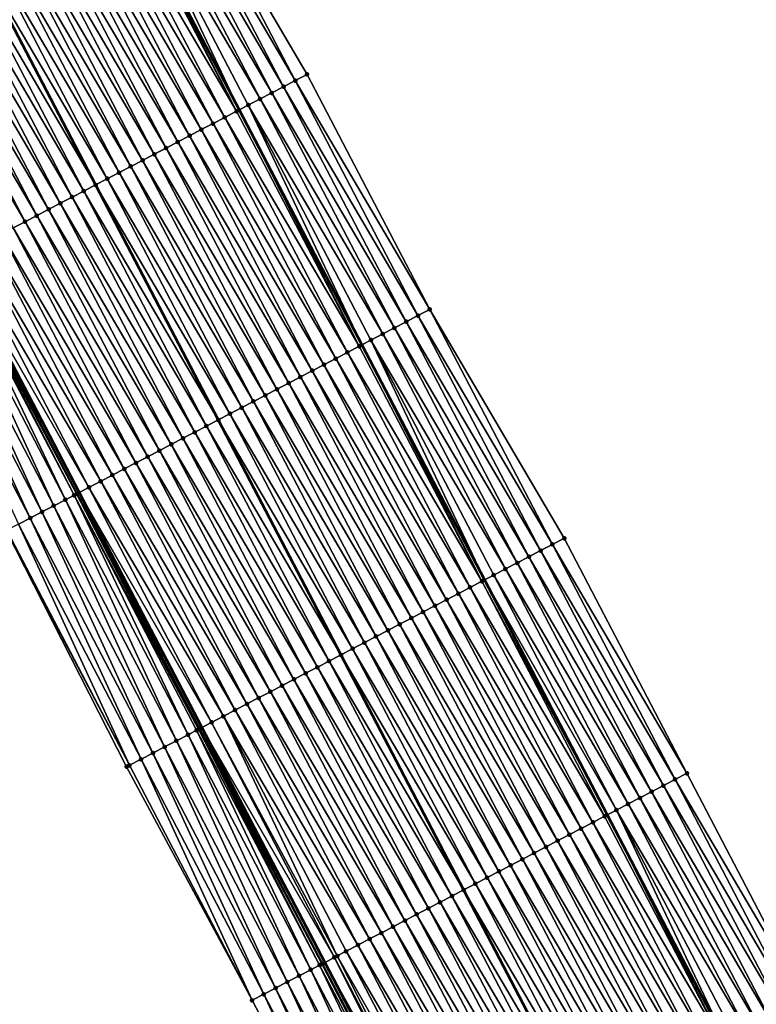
# Model space of a CAD drawing. Header units: feet. Extents: x 2010743 to 2022806, y 818705 to 837694.
# Tile 150 of 256: x 2012697 to 2012753, y 824516 to 824590. Entities that reach past the tile are written whole.
import ezdxf

# ---------------------------------------------------------------- set-up
doc = ezdxf.new("R2010")
doc.units = ezdxf.units.FT
doc.header["$MEASUREMENT"] = 0
for name, color, linetype, lineweight in [('EP_Travel Lane', 172, 'Continuous', 53), ('Road Shots', 141, 'Continuous', 100), ('STRIPING', 60, 'Continuous', 53)]:
    doc.layers.add(name, color=color, linetype=linetype, lineweight=lineweight)
doc.layers.add('I-77-MM17-21_NB-Surface-Border', color=7, linetype='Continuous')
doc.layers.add('I-77-MM17-21_NB-Surface-TIN', color=7, linetype='Continuous')

msp = doc.modelspace()

# ---------------------------------------------------------------- linework, layer by layer
at = {"layer": 'EP_Travel Lane'}
for points in [[(2012673.795, 824607.901, 315.018), (2012683.032, 824590.164, 314.741), (2012692.282, 824572.419, 314.451), (2012701.536, 824554.69, 314.191), (2012710.791, 824536.962, 313.933), (2012720.045, 824519.234, 313.695), (2012729.3, 824501.506, 313.426), (2012738.554, 824483.777, 313.184), (2012747.809, 824466.05, 312.863), (2012757.063, 824448.322, 312.568), (2012766.317, 824430.594, 312.297), (2012775.572, 824412.866, 312.018), (2012784.819, 824395.143, 311.742), (2012794.063, 824377.411, 311.447), (2012803.308, 824359.678, 311.165), (2012812.553, 824341.944, 310.91), (2012821.797, 824324.211, 310.634), (2012831.042, 824306.479, 310.33), (2012840.286, 824288.746, 310.043), (2012849.53, 824271.013, 309.737), (2012858.775, 824253.28, 309.464)], [(2012704.338, 824601.266, 314.374), (2012713.597, 824583.551, 314.096), (2012722.851, 824565.823, 313.83), (2012732.106, 824548.095, 313.555), (2012741.36, 824530.367, 313.27), (2012750.614, 824512.639, 313.009), (2012759.869, 824494.912, 312.712), (2012769.123, 824477.184, 312.41), (2012778.377, 824459.456, 312.127), (2012787.632, 824441.728, 311.828), (2012796.886, 824424.001, 311.533), (2012806.144, 824406.268, 311.256), (2012815.401, 824388.542, 310.997), (2012824.659, 824370.815, 310.73), (2012833.916, 824353.089, 310.446), (2012843.173, 824335.362, 310.179), (2012852.43, 824317.636, 309.875), (2012861.687, 824299.91, 309.594), (2012870.944, 824282.183, 309.291), (2012880.201, 824264.457, 309.011)]]:
    msp.add_polyline3d(points, dxfattribs=at)
at = {"layer": 'I-77-MM17-21_NB-Surface-Border', "color": 3, "linetype": 'Continuous', "lineweight": -3}
for points in [[(2012844.088, 824268.18, 309.49), (2012834.36, 824285.661, 309.762), (2012824.94, 824303.302, 310.055), (2012815.456, 824320.911, 310.326), (2012806.187, 824338.631, 310.587), (2012796.942, 824356.364, 310.879), (2012787.698, 824374.096, 311.168), (2012778.508, 824391.858, 311.442), (2012769.423, 824409.661, 311.739), (2012760.513, 824427.568, 312.044), (2012751.076, 824445.201, 312.335), (2012742.331, 824463.194, 312.641), (2012733.077, 824480.922, 312.934), (2012723.822, 824498.65, 313.194), (2012714.568, 824516.378, 313.457), (2012705.106, 824533.998, 313.692), (2012696.031, 824551.82, 313.951), (2012687.383, 824569.864, 314.262), (2012678.385, 824587.747, 314.57), (2012669.221, 824605.521, 314.887)], [(2012708.593, 824603.482, 314.311), (2012718.716, 824586.224, 314.036), (2012727.97, 824568.496, 313.768), (2012738.111, 824551.232, 313.473), (2012747.365, 824533.504, 313.171), (2012756.62, 824515.776, 312.9), (2012765.874, 824498.048, 312.611), (2012775.129, 824480.321, 312.334), (2012783.497, 824462.13, 312.045), (2012792.751, 824444.402, 311.763), (2012802.006, 824426.675, 311.47), (2012812.147, 824409.399, 311.181), (2012821.392, 824391.666, 310.898), (2012830.637, 824373.933, 310.633), (2012839.881, 824356.2, 310.358), (2012848.239, 824338.004, 310.097), (2012857.484, 824320.272, 309.797), (2012866.728, 824302.538, 309.537), (2012875.086, 824284.343, 309.245), (2012885.217, 824267.073, 308.946)]]:
    msp.add_polyline3d(points, dxfattribs=at)
at = {"layer": 'I-77-MM17-21_NB-Surface-TIN', "color": 128, "linetype": 'Continuous', "lineweight": -3}
for points in [[(2012717.829, 824585.762, 314.048), (2012708.593, 824603.482, 314.311), (2012707.706, 824603.02, 314.331)], [(2012717.829, 824585.762, 314.048), (2012718.716, 824586.224, 314.036), (2012708.593, 824603.482, 314.311)], [(2012716.057, 824584.836, 314.074), (2012706.819, 824602.558, 314.347), (2012705.932, 824602.096, 314.357)], [(2012716.943, 824585.299, 314.06), (2012707.706, 824603.02, 314.331), (2012706.819, 824602.558, 314.347)], [(2012716.057, 824584.836, 314.074), (2012716.943, 824585.299, 314.06), (2012706.819, 824602.558, 314.347)], [(2012716.943, 824585.299, 314.06), (2012717.829, 824585.762, 314.048), (2012707.706, 824603.02, 314.331)], [(2012715.17, 824584.373, 314.091), (2012705.932, 824602.096, 314.357), (2012705.045, 824601.634, 314.365)], [(2012715.17, 824584.373, 314.091), (2012716.057, 824584.836, 314.074), (2012705.932, 824602.096, 314.357)], [(2012713.397, 824583.447, 314.095), (2012704.158, 824601.172, 314.376), (2012703.271, 824600.71, 314.392)], [(2012713.397, 824583.447, 314.095), (2012704.338, 824601.266, 314.374), (2012704.158, 824601.172, 314.376)], [(2012705.045, 824601.634, 314.365), (2012704.338, 824601.266, 314.374), (2012713.597, 824583.551, 314.096)], [(2012713.397, 824583.447, 314.095), (2012713.597, 824583.551, 314.096), (2012704.338, 824601.266, 314.374)], [(2012714.284, 824583.91, 314.097), (2012705.045, 824601.634, 314.365), (2012713.597, 824583.551, 314.096)], [(2012714.284, 824583.91, 314.097), (2012715.17, 824584.373, 314.091), (2012705.045, 824601.634, 314.365)], [(2012712.511, 824582.984, 314.107), (2012703.271, 824600.71, 314.392), (2012702.385, 824600.248, 314.405)], [(2012712.511, 824582.984, 314.107), (2012713.397, 824583.447, 314.095), (2012703.271, 824600.71, 314.392)], [(2012710.738, 824582.058, 314.13), (2012701.498, 824599.786, 314.413), (2012700.611, 824599.324, 314.42)], [(2012711.624, 824582.521, 314.122), (2012702.385, 824600.248, 314.405), (2012701.498, 824599.786, 314.413)], [(2012710.738, 824582.058, 314.13), (2012711.624, 824582.521, 314.122), (2012701.498, 824599.786, 314.413)], [(2012711.624, 824582.521, 314.122), (2012712.511, 824582.984, 314.107), (2012702.385, 824600.248, 314.405)], [(2012708.965, 824581.133, 314.158), (2012699.724, 824598.862, 314.435), (2012698.837, 824598.4, 314.457)], [(2012709.852, 824581.595, 314.142), (2012700.611, 824599.324, 314.42), (2012699.724, 824598.862, 314.435)], [(2012708.965, 824581.133, 314.158), (2012709.852, 824581.595, 314.142), (2012699.724, 824598.862, 314.435)], [(2012709.852, 824581.595, 314.142), (2012710.738, 824582.058, 314.13), (2012700.611, 824599.324, 314.42)], [(2012708.079, 824580.67, 314.172), (2012698.837, 824598.4, 314.457), (2012697.95, 824597.938, 314.468)], [(2012708.079, 824580.67, 314.172), (2012708.965, 824581.133, 314.158), (2012698.837, 824598.4, 314.457)], [(2012706.306, 824579.744, 314.193), (2012697.063, 824597.476, 314.478), (2012696.177, 824597.013, 314.491)], [(2012707.192, 824580.207, 314.179), (2012697.95, 824597.938, 314.468), (2012697.063, 824597.476, 314.478)], [(2012706.306, 824579.744, 314.193), (2012707.192, 824580.207, 314.179), (2012697.063, 824597.476, 314.478)], [(2012707.192, 824580.207, 314.179), (2012708.079, 824580.67, 314.172), (2012697.95, 824597.938, 314.468)], [(2012704.533, 824578.818, 314.231), (2012695.29, 824596.551, 314.51), (2012694.403, 824596.089, 314.528)], [(2012705.42, 824579.281, 314.209), (2012696.177, 824597.013, 314.491), (2012695.29, 824596.551, 314.51)], [(2012704.533, 824578.818, 314.231), (2012705.42, 824579.281, 314.209), (2012695.29, 824596.551, 314.51)], [(2012705.42, 824579.281, 314.209), (2012706.306, 824579.744, 314.193), (2012696.177, 824597.013, 314.491)], [(2012703.647, 824578.355, 314.248), (2012694.403, 824596.089, 314.528), (2012693.516, 824595.627, 314.545)], [(2012703.647, 824578.355, 314.248), (2012704.533, 824578.818, 314.231), (2012694.403, 824596.089, 314.528)], [(2012701.874, 824577.429, 314.277), (2012692.629, 824595.165, 314.558), (2012691.742, 824594.703, 314.574)], [(2012692.629, 824595.165, 314.558), (2012702.761, 824577.892, 314.263), (2012693.516, 824595.627, 314.545)], [(2012701.874, 824577.429, 314.277), (2012702.761, 824577.892, 314.263), (2012692.629, 824595.165, 314.558)], [(2012703.647, 824578.355, 314.248), (2012693.516, 824595.627, 314.545), (2012702.761, 824577.892, 314.263)], [(2012700.988, 824576.966, 314.29), (2012691.742, 824594.703, 314.574), (2012690.856, 824594.241, 314.59)], [(2012700.988, 824576.966, 314.29), (2012701.874, 824577.429, 314.277), (2012691.742, 824594.703, 314.574)], [(2012699.215, 824576.04, 314.325), (2012689.969, 824593.779, 314.607), (2012689.082, 824593.317, 314.626)], [(2012700.101, 824576.503, 314.308), (2012690.856, 824594.241, 314.59), (2012689.969, 824593.779, 314.607)], [(2012699.215, 824576.04, 314.325), (2012700.101, 824576.503, 314.308), (2012689.969, 824593.779, 314.607)], [(2012700.101, 824576.503, 314.308), (2012700.988, 824576.966, 314.29), (2012690.856, 824594.241, 314.59)], [(2012697.442, 824575.114, 314.355), (2012688.195, 824592.855, 314.641), (2012687.308, 824592.393, 314.657)], [(2012698.329, 824575.577, 314.341), (2012689.082, 824593.317, 314.626), (2012688.195, 824592.855, 314.641)], [(2012697.442, 824575.114, 314.355), (2012698.329, 824575.577, 314.341), (2012688.195, 824592.855, 314.641)], [(2012698.329, 824575.577, 314.341), (2012699.215, 824576.04, 314.325), (2012689.082, 824593.317, 314.626)], [(2012696.556, 824574.651, 314.369), (2012697.442, 824575.114, 314.355), (2012687.308, 824592.393, 314.657)], [(2012727.97, 824568.496, 313.768), (2012718.716, 824586.224, 314.036), (2012717.829, 824585.762, 314.048)], [(2012727.084, 824568.033, 313.788), (2012717.829, 824585.762, 314.048), (2012716.943, 824585.299, 314.06)], [(2012727.084, 824568.033, 313.788), (2012727.97, 824568.496, 313.768), (2012717.829, 824585.762, 314.048)], [(2012725.311, 824567.108, 313.82), (2012716.057, 824584.836, 314.074), (2012715.17, 824584.373, 314.091)], [(2012726.198, 824567.57, 313.807), (2012716.943, 824585.299, 314.06), (2012716.057, 824584.836, 314.074)], [(2012725.311, 824567.108, 313.82), (2012726.198, 824567.57, 313.807), (2012716.057, 824584.836, 314.074)], [(2012726.198, 824567.57, 313.807), (2012727.084, 824568.033, 313.788), (2012716.943, 824585.299, 314.06)], [(2012724.425, 824566.645, 313.826), (2012715.17, 824584.373, 314.091), (2012714.284, 824583.91, 314.097)], [(2012724.425, 824566.645, 313.826), (2012725.311, 824567.108, 313.82), (2012715.17, 824584.373, 314.091)], [(2012722.652, 824565.719, 313.829), (2012713.397, 824583.447, 314.095), (2012712.511, 824582.984, 314.107)], [(2012722.652, 824565.719, 313.829), (2012713.597, 824583.551, 314.096), (2012713.397, 824583.447, 314.095)], [(2012714.284, 824583.91, 314.097), (2012713.597, 824583.551, 314.096), (2012722.851, 824565.823, 313.83)], [(2012722.652, 824565.719, 313.829), (2012722.851, 824565.823, 313.83), (2012713.597, 824583.551, 314.096)], [(2012723.538, 824566.182, 313.833), (2012714.284, 824583.91, 314.097), (2012722.851, 824565.823, 313.83)], [(2012723.538, 824566.182, 313.833), (2012724.425, 824566.645, 313.826), (2012714.284, 824583.91, 314.097)], [(2012720.879, 824564.793, 313.861), (2012711.624, 824582.521, 314.122), (2012710.738, 824582.058, 314.13)], [(2012721.765, 824565.256, 313.849), (2012712.511, 824582.984, 314.107), (2012711.624, 824582.521, 314.122)], [(2012720.879, 824564.793, 313.861), (2012721.765, 824565.256, 313.849), (2012711.624, 824582.521, 314.122)], [(2012721.765, 824565.256, 313.849), (2012722.652, 824565.719, 313.829), (2012712.511, 824582.984, 314.107)], [(2012719.993, 824564.33, 313.87), (2012710.738, 824582.058, 314.13), (2012709.852, 824581.595, 314.142)], [(2012719.993, 824564.33, 313.87), (2012720.879, 824564.793, 313.861), (2012710.738, 824582.058, 314.13)], [(2012718.22, 824563.404, 313.895), (2012708.965, 824581.133, 314.158), (2012708.079, 824580.67, 314.172)], [(2012719.106, 824563.867, 313.881), (2012709.852, 824581.595, 314.142), (2012708.965, 824581.133, 314.158)], [(2012718.22, 824563.404, 313.895), (2012719.106, 824563.867, 313.881), (2012708.965, 824581.133, 314.158)], [(2012719.106, 824563.867, 313.881), (2012719.993, 824564.33, 313.87), (2012709.852, 824581.595, 314.142)], [(2012716.447, 824562.479, 313.92), (2012707.192, 824580.207, 314.179), (2012706.306, 824579.744, 314.193)], [(2012717.333, 824562.942, 313.909), (2012708.079, 824580.67, 314.172), (2012707.192, 824580.207, 314.179)], [(2012716.447, 824562.479, 313.92), (2012717.333, 824562.942, 313.909), (2012707.192, 824580.207, 314.179)], [(2012717.333, 824562.942, 313.909), (2012718.22, 824563.404, 313.895), (2012708.079, 824580.67, 314.172)], [(2012715.561, 824562.016, 313.935), (2012706.306, 824579.744, 314.193), (2012705.42, 824579.281, 314.209)], [(2012715.561, 824562.016, 313.935), (2012716.447, 824562.479, 313.92), (2012706.306, 824579.744, 314.193)], [(2012713.788, 824561.09, 313.97), (2012704.533, 824578.818, 314.231), (2012703.647, 824578.355, 314.248)], [(2012714.674, 824561.553, 313.948), (2012705.42, 824579.281, 314.209), (2012704.533, 824578.818, 314.231)], [(2012713.788, 824561.09, 313.97), (2012714.674, 824561.553, 313.948), (2012704.533, 824578.818, 314.231)], [(2012714.674, 824561.553, 313.948), (2012715.561, 824562.016, 313.935), (2012705.42, 824579.281, 314.209)], [(2012712.902, 824560.627, 313.99), (2012703.647, 824578.355, 314.248), (2012702.761, 824577.892, 314.263)], [(2012712.902, 824560.627, 313.99), (2012713.788, 824561.09, 313.97), (2012703.647, 824578.355, 314.248)], [(2012711.129, 824559.701, 314.017), (2012701.874, 824577.429, 314.277), (2012700.988, 824576.966, 314.29)], [(2012701.874, 824577.429, 314.277), (2012712.015, 824560.164, 314.001), (2012702.761, 824577.892, 314.263)], [(2012711.129, 824559.701, 314.017), (2012712.015, 824560.164, 314.001), (2012701.874, 824577.429, 314.277)], [(2012712.902, 824560.627, 313.99), (2012702.761, 824577.892, 314.263), (2012712.015, 824560.164, 314.001)], [(2012709.356, 824558.775, 314.045), (2012700.101, 824576.503, 314.308), (2012699.215, 824576.04, 314.325)], [(2012710.242, 824559.238, 314.031), (2012700.988, 824576.966, 314.29), (2012700.101, 824576.503, 314.308)], [(2012709.356, 824558.775, 314.045), (2012710.242, 824559.238, 314.031), (2012700.101, 824576.503, 314.308)], [(2012710.242, 824559.238, 314.031), (2012711.129, 824559.701, 314.017), (2012700.988, 824576.966, 314.29)], [(2012708.47, 824558.312, 314.064), (2012699.215, 824576.04, 314.325), (2012698.329, 824575.577, 314.341)], [(2012708.47, 824558.312, 314.064), (2012709.356, 824558.775, 314.045), (2012699.215, 824576.04, 314.325)], [(2012706.697, 824557.386, 314.093), (2012697.442, 824575.114, 314.355), (2012696.556, 824574.651, 314.369)], [(2012707.583, 824557.849, 314.079), (2012698.329, 824575.577, 314.341), (2012697.442, 824575.114, 314.355)], [(2012706.697, 824557.386, 314.093), (2012707.583, 824557.849, 314.079), (2012697.442, 824575.114, 314.355)], [(2012707.583, 824557.849, 314.079), (2012708.47, 824558.312, 314.064), (2012698.329, 824575.577, 314.341)], [(2012705.811, 824556.923, 314.111), (2012696.556, 824574.651, 314.369), (2012695.67, 824574.188, 314.388)], [(2012705.811, 824556.923, 314.111), (2012706.697, 824557.386, 314.093), (2012696.556, 824574.651, 314.369)], [(2012704.038, 824555.997, 314.145), (2012694.783, 824573.725, 314.407), (2012693.897, 824573.262, 314.427)], [(2012704.924, 824556.46, 314.124), (2012695.67, 824574.188, 314.388), (2012694.783, 824573.725, 314.407)], [(2012704.038, 824555.997, 314.145), (2012704.924, 824556.46, 314.124), (2012694.783, 824573.725, 314.407)], [(2012704.924, 824556.46, 314.124), (2012705.811, 824556.923, 314.111), (2012695.67, 824574.188, 314.388)], [(2012702.265, 824555.071, 314.182), (2012693.01, 824572.799, 314.438), (2012692.282, 824572.419, 314.451)], [(2012703.151, 824555.534, 314.167), (2012693.897, 824573.262, 314.427), (2012693.01, 824572.799, 314.438)], [(2012702.265, 824555.071, 314.182), (2012703.151, 824555.534, 314.167), (2012693.01, 824572.799, 314.438)], [(2012703.151, 824555.534, 314.167), (2012704.038, 824555.997, 314.145), (2012693.897, 824573.262, 314.427)], [(2012700.492, 824554.146, 314.158), (2012691.857, 824572.197, 314.454), (2012691.237, 824571.874, 314.424)], [(2012701.14, 824554.484, 314.191), (2012691.967, 824572.254, 314.455), (2012691.857, 824572.197, 314.454)], [(2012700.492, 824554.146, 314.158), (2012701.14, 824554.484, 314.191), (2012691.857, 824572.197, 314.454)], [(2012701.33, 824554.583, 314.193), (2012692.079, 824572.313, 314.455), (2012691.967, 824572.254, 314.455)], [(2012701.14, 824554.484, 314.191), (2012701.33, 824554.583, 314.193), (2012691.967, 824572.254, 314.455)], [(2012701.379, 824554.608, 314.193), (2012692.124, 824572.336, 314.454), (2012692.079, 824572.313, 314.455)], [(2012701.33, 824554.583, 314.193), (2012701.379, 824554.608, 314.193), (2012692.079, 824572.313, 314.455)], [(2012692.124, 824572.336, 314.454), (2012701.536, 824554.69, 314.191), (2012692.282, 824572.419, 314.451)], [(2012701.379, 824554.608, 314.193), (2012701.536, 824554.69, 314.191), (2012692.124, 824572.336, 314.454)], [(2012701.379, 824554.608, 314.193), (2012701.379, 824554.608, 314.193), (2012692.124, 824572.336, 314.454)], [(2012702.265, 824555.071, 314.182), (2012692.282, 824572.419, 314.451), (2012701.536, 824554.69, 314.191)], [(2012698.718, 824553.221, 314.07), (2012690.351, 824571.412, 314.387), (2012689.464, 824570.949, 314.353)], [(2012699.605, 824553.684, 314.109), (2012691.237, 824571.874, 314.424), (2012690.351, 824571.412, 314.387)], [(2012698.718, 824553.221, 314.07), (2012699.605, 824553.684, 314.109), (2012690.351, 824571.412, 314.387)], [(2012699.605, 824553.684, 314.109), (2012700.492, 824554.146, 314.158), (2012691.237, 824571.874, 314.424)], [(2012697.832, 824552.759, 314.031), (2012689.464, 824570.949, 314.353), (2012688.577, 824570.487, 314.312)], [(2012697.832, 824552.759, 314.031), (2012698.718, 824553.221, 314.07), (2012689.464, 824570.949, 314.353)], [(2012696.945, 824552.297, 313.994), (2012697.832, 824552.759, 314.031), (2012688.577, 824570.487, 314.312)], [(2012737.225, 824550.769, 313.48), (2012727.97, 824568.496, 313.768), (2012727.084, 824568.033, 313.788)], [(2012737.225, 824550.769, 313.48), (2012738.111, 824551.232, 313.473), (2012727.97, 824568.496, 313.768)], [(2012736.338, 824550.306, 313.507), (2012727.084, 824568.033, 313.788), (2012726.198, 824567.57, 313.807)], [(2012736.338, 824550.306, 313.507), (2012737.225, 824550.769, 313.48), (2012727.084, 824568.033, 313.788)], [(2012734.566, 824549.38, 313.54), (2012725.311, 824567.108, 313.82), (2012724.425, 824566.645, 313.826)], [(2012735.452, 824549.843, 313.526), (2012726.198, 824567.57, 313.807), (2012725.311, 824567.108, 313.82)], [(2012734.566, 824549.38, 313.54), (2012735.452, 824549.843, 313.526), (2012725.311, 824567.108, 313.82)], [(2012735.452, 824549.843, 313.526), (2012736.338, 824550.306, 313.507), (2012726.198, 824567.57, 313.807)], [(2012723.538, 824566.182, 313.833), (2012722.851, 824565.823, 313.83), (2012732.106, 824548.095, 313.555)], [(2012733.679, 824548.917, 313.549), (2012724.425, 824566.645, 313.826), (2012723.538, 824566.182, 313.833)], [(2012732.793, 824548.454, 313.555), (2012723.538, 824566.182, 313.833), (2012732.106, 824548.095, 313.555)], [(2012732.793, 824548.454, 313.555), (2012733.679, 824548.917, 313.549), (2012723.538, 824566.182, 313.833)], [(2012733.679, 824548.917, 313.549), (2012734.566, 824549.38, 313.54), (2012724.425, 824566.645, 313.826)], [(2012731.906, 824547.991, 313.556), (2012722.652, 824565.719, 313.829), (2012721.765, 824565.256, 313.849)], [(2012731.906, 824547.991, 313.556), (2012722.851, 824565.823, 313.83), (2012722.652, 824565.719, 313.829)], [(2012731.906, 824547.991, 313.556), (2012732.106, 824548.095, 313.555), (2012722.851, 824565.823, 313.83)], [(2012730.134, 824547.065, 313.588), (2012720.879, 824564.793, 313.861), (2012719.993, 824564.33, 313.87)], [(2012731.02, 824547.528, 313.577), (2012721.765, 824565.256, 313.849), (2012720.879, 824564.793, 313.861)], [(2012730.134, 824547.065, 313.588), (2012731.02, 824547.528, 313.577), (2012720.879, 824564.793, 313.861)], [(2012731.02, 824547.528, 313.577), (2012731.906, 824547.991, 313.556), (2012721.765, 824565.256, 313.849)], [(2012728.361, 824546.139, 313.614), (2012719.106, 824563.867, 313.881), (2012718.22, 824563.404, 313.895)], [(2012729.247, 824546.602, 313.599), (2012719.993, 824564.33, 313.87), (2012719.106, 824563.867, 313.881)], [(2012728.361, 824546.139, 313.614), (2012729.247, 824546.602, 313.599), (2012719.106, 824563.867, 313.881)], [(2012729.247, 824546.602, 313.599), (2012730.134, 824547.065, 313.588), (2012719.993, 824564.33, 313.87)], [(2012727.474, 824545.676, 313.632), (2012718.22, 824563.404, 313.895), (2012717.333, 824562.942, 313.909)], [(2012727.474, 824545.676, 313.632), (2012728.361, 824546.139, 313.614), (2012718.22, 824563.404, 313.895)], [(2012725.702, 824544.751, 313.66), (2012716.447, 824562.479, 313.92), (2012715.561, 824562.016, 313.935)], [(2012726.588, 824545.213, 313.649), (2012717.333, 824562.942, 313.909), (2012716.447, 824562.479, 313.92)], [(2012725.702, 824544.751, 313.66), (2012726.588, 824545.213, 313.649), (2012716.447, 824562.479, 313.92)], [(2012726.588, 824545.213, 313.649), (2012727.474, 824545.676, 313.632), (2012717.333, 824562.942, 313.909)], [(2012724.815, 824544.288, 313.676), (2012715.561, 824562.016, 313.935), (2012714.674, 824561.553, 313.948)], [(2012724.815, 824544.288, 313.676), (2012725.702, 824544.751, 313.66), (2012715.561, 824562.016, 313.935)], [(2012723.043, 824543.362, 313.708), (2012713.788, 824561.09, 313.97), (2012712.902, 824560.627, 313.99)], [(2012723.929, 824543.825, 313.689), (2012714.674, 824561.553, 313.948), (2012713.788, 824561.09, 313.97)], [(2012723.043, 824543.362, 313.708), (2012723.929, 824543.825, 313.689), (2012713.788, 824561.09, 313.97)], [(2012723.929, 824543.825, 313.689), (2012724.815, 824544.288, 313.676), (2012714.674, 824561.553, 313.948)], [(2012711.129, 824559.701, 314.017), (2012721.27, 824542.436, 313.741), (2012712.015, 824560.164, 314.001)], [(2012722.156, 824542.899, 313.729), (2012712.902, 824560.627, 313.99), (2012712.015, 824560.164, 314.001)], [(2012722.156, 824542.899, 313.729), (2012712.015, 824560.164, 314.001), (2012721.27, 824542.436, 313.741)], [(2012722.156, 824542.899, 313.729), (2012723.043, 824543.362, 313.708), (2012712.902, 824560.627, 313.99)], [(2012720.383, 824541.973, 313.755), (2012711.129, 824559.701, 314.017), (2012710.242, 824559.238, 314.031)], [(2012720.383, 824541.973, 313.755), (2012721.27, 824542.436, 313.741), (2012711.129, 824559.701, 314.017)], [(2012718.611, 824541.047, 313.784), (2012709.356, 824558.775, 314.045), (2012708.47, 824558.312, 314.064)], [(2012719.497, 824541.51, 313.768), (2012710.242, 824559.238, 314.031), (2012709.356, 824558.775, 314.045)], [(2012718.611, 824541.047, 313.784), (2012719.497, 824541.51, 313.768), (2012709.356, 824558.775, 314.045)], [(2012719.497, 824541.51, 313.768), (2012720.383, 824541.973, 313.755), (2012710.242, 824559.238, 314.031)], [(2012717.724, 824540.584, 313.802), (2012708.47, 824558.312, 314.064), (2012707.583, 824557.849, 314.079)], [(2012717.724, 824540.584, 313.802), (2012718.611, 824541.047, 313.784), (2012708.47, 824558.312, 314.064)], [(2012715.951, 824539.658, 313.826), (2012706.697, 824557.386, 314.093), (2012705.811, 824556.923, 314.111)], [(2012716.838, 824540.121, 313.816), (2012707.583, 824557.849, 314.079), (2012706.697, 824557.386, 314.093)], [(2012715.951, 824539.658, 313.826), (2012716.838, 824540.121, 313.816), (2012706.697, 824557.386, 314.093)], [(2012716.838, 824540.121, 313.816), (2012717.724, 824540.584, 313.802), (2012707.583, 824557.849, 314.079)], [(2012714.179, 824538.732, 313.86), (2012704.924, 824556.46, 314.124), (2012704.038, 824555.997, 314.145)], [(2012715.065, 824539.195, 313.843), (2012705.811, 824556.923, 314.111), (2012704.924, 824556.46, 314.124)], [(2012714.179, 824538.732, 313.86), (2012715.065, 824539.195, 313.843), (2012704.924, 824556.46, 314.124)], [(2012715.065, 824539.195, 313.843), (2012715.951, 824539.658, 313.826), (2012705.811, 824556.923, 314.111)], [(2012713.292, 824538.269, 313.879), (2012704.038, 824555.997, 314.145), (2012703.151, 824555.534, 314.167)], [(2012713.292, 824538.269, 313.879), (2012714.179, 824538.732, 313.86), (2012704.038, 824555.997, 314.145)], [(2012711.52, 824537.343, 313.916), (2012702.265, 824555.071, 314.182), (2012701.536, 824554.69, 314.191)], [(2012712.406, 824537.806, 313.899), (2012703.151, 824555.534, 314.167), (2012702.265, 824555.071, 314.182)], [(2012711.52, 824537.343, 313.916), (2012712.406, 824537.806, 313.899), (2012702.265, 824555.071, 314.182)], [(2012712.406, 824537.806, 313.899), (2012713.292, 824538.269, 313.879), (2012703.151, 824555.534, 314.167)], [(2012709.747, 824536.418, 313.891), (2012701.14, 824554.484, 314.191), (2012700.492, 824554.146, 314.158)], [(2012710.52, 824536.821, 313.938), (2012701.33, 824554.583, 314.193), (2012701.14, 824554.484, 314.191)], [(2012709.747, 824536.418, 313.891), (2012710.385, 824536.75, 313.935), (2012701.14, 824554.484, 314.191)], [(2012710.385, 824536.75, 313.935), (2012710.52, 824536.821, 313.938), (2012701.14, 824554.484, 314.191)], [(2012710.633, 824536.88, 313.937), (2012701.379, 824554.608, 314.193), (2012701.33, 824554.583, 314.193)], [(2012710.52, 824536.821, 313.938), (2012710.543, 824536.833, 313.938), (2012701.33, 824554.583, 314.193)], [(2012710.543, 824536.833, 313.938), (2012710.633, 824536.88, 313.937), (2012701.33, 824554.583, 314.193)], [(2012701.379, 824554.608, 314.193), (2012710.791, 824536.962, 313.933), (2012701.536, 824554.69, 314.191)], [(2012710.633, 824536.88, 313.937), (2012710.791, 824536.962, 313.933), (2012701.379, 824554.608, 314.193)], [(2012710.633, 824536.88, 313.937), (2012701.379, 824554.608, 314.193), (2012701.379, 824554.608, 314.193)], [(2012711.52, 824537.343, 313.916), (2012701.536, 824554.69, 314.191), (2012710.791, 824536.962, 313.933)], [(2012707.973, 824535.493, 313.818), (2012699.605, 824553.684, 314.109), (2012698.718, 824553.221, 314.07)], [(2012708.86, 824535.956, 313.85), (2012700.492, 824554.146, 314.158), (2012699.605, 824553.684, 314.109)], [(2012707.973, 824535.493, 313.818), (2012708.86, 824535.956, 313.85), (2012699.605, 824553.684, 314.109)], [(2012708.86, 824535.956, 313.85), (2012709.747, 824536.418, 313.891), (2012700.492, 824554.146, 314.158)], [(2012706.2, 824534.569, 313.743), (2012697.832, 824552.759, 314.031), (2012696.945, 824552.297, 313.994)], [(2012707.086, 824535.031, 313.778), (2012698.718, 824553.221, 314.07), (2012697.832, 824552.759, 314.031)], [(2012706.2, 824534.569, 313.743), (2012707.086, 824535.031, 313.778), (2012697.832, 824552.759, 314.031)], [(2012707.086, 824535.031, 313.778), (2012707.973, 824535.493, 313.818), (2012698.718, 824553.221, 314.07)], [(2012705.313, 824534.106, 313.701), (2012696.945, 824552.297, 313.994), (2012696.058, 824551.835, 313.952)], [(2012705.313, 824534.106, 313.701), (2012706.2, 824534.569, 313.743), (2012696.945, 824552.297, 313.994)], [(2012705.313, 824534.106, 313.701), (2012696.058, 824551.835, 313.952), (2012696.031, 824551.82, 313.951)], [(2012705.106, 824533.998, 313.692), (2012705.313, 824534.106, 313.701), (2012696.031, 824551.82, 313.951)], [(2012746.479, 824533.041, 313.187), (2012737.225, 824550.769, 313.48), (2012736.338, 824550.306, 313.507)], [(2012747.365, 824533.504, 313.171), (2012738.111, 824551.232, 313.473), (2012737.225, 824550.769, 313.48)], [(2012746.479, 824533.041, 313.187), (2012747.365, 824533.504, 313.171), (2012737.225, 824550.769, 313.48)], [(2012744.706, 824532.115, 313.228), (2012735.452, 824549.843, 313.526), (2012734.566, 824549.38, 313.54)], [(2012745.593, 824532.578, 313.217), (2012736.338, 824550.306, 313.507), (2012735.452, 824549.843, 313.526)], [(2012744.706, 824532.115, 313.228), (2012745.593, 824532.578, 313.217), (2012735.452, 824549.843, 313.526)], [(2012745.593, 824532.578, 313.217), (2012746.479, 824533.041, 313.187), (2012736.338, 824550.306, 313.507)], [(2012743.82, 824531.652, 313.238), (2012734.566, 824549.38, 313.54), (2012733.679, 824548.917, 313.549)], [(2012743.82, 824531.652, 313.238), (2012744.706, 824532.115, 313.228), (2012734.566, 824549.38, 313.54)], [(2012742.047, 824530.726, 313.269), (2012732.793, 824548.454, 313.555), (2012732.106, 824548.095, 313.555)], [(2012742.934, 824531.189, 313.252), (2012733.679, 824548.917, 313.549), (2012732.793, 824548.454, 313.555)], [(2012742.047, 824530.726, 313.269), (2012742.934, 824531.189, 313.252), (2012732.793, 824548.454, 313.555)], [(2012742.934, 824531.189, 313.252), (2012743.82, 824531.652, 313.238), (2012733.679, 824548.917, 313.549)], [(2012740.274, 824529.8, 313.294), (2012731.02, 824547.528, 313.577), (2012730.134, 824547.065, 313.588)], [(2012741.161, 824530.263, 313.27), (2012731.906, 824547.991, 313.556), (2012731.02, 824547.528, 313.577)], [(2012740.274, 824529.8, 313.294), (2012741.161, 824530.263, 313.27), (2012731.02, 824547.528, 313.577)], [(2012731.906, 824547.991, 313.556), (2012741.36, 824530.367, 313.27), (2012732.106, 824548.095, 313.555)], [(2012741.161, 824530.263, 313.27), (2012741.36, 824530.367, 313.27), (2012731.906, 824547.991, 313.556)], [(2012742.047, 824530.726, 313.269), (2012732.106, 824548.095, 313.555), (2012741.36, 824530.367, 313.27)], [(2012739.388, 824529.337, 313.307), (2012730.134, 824547.065, 313.588), (2012729.247, 824546.602, 313.599)], [(2012739.388, 824529.337, 313.307), (2012740.274, 824529.8, 313.294), (2012730.134, 824547.065, 313.588)], [(2012737.615, 824528.412, 313.334), (2012728.361, 824546.139, 313.614), (2012727.474, 824545.676, 313.632)], [(2012738.502, 824528.875, 313.319), (2012729.247, 824546.602, 313.599), (2012728.361, 824546.139, 313.614)], [(2012737.615, 824528.412, 313.334), (2012738.502, 824528.875, 313.319), (2012728.361, 824546.139, 313.614)], [(2012738.502, 824528.875, 313.319), (2012739.388, 824529.337, 313.307), (2012729.247, 824546.602, 313.599)], [(2012736.729, 824527.949, 313.351), (2012727.474, 824545.676, 313.632), (2012726.588, 824545.213, 313.649)], [(2012736.729, 824527.949, 313.351), (2012737.615, 824528.412, 313.334), (2012727.474, 824545.676, 313.632)], [(2012734.956, 824527.023, 313.381), (2012725.702, 824544.751, 313.66), (2012724.815, 824544.288, 313.676)], [(2012735.843, 824527.486, 313.37), (2012726.588, 824545.213, 313.649), (2012725.702, 824544.751, 313.66)], [(2012734.956, 824527.023, 313.381), (2012735.843, 824527.486, 313.37), (2012725.702, 824544.751, 313.66)], [(2012735.843, 824527.486, 313.37), (2012736.729, 824527.949, 313.351), (2012726.588, 824545.213, 313.649)], [(2012733.183, 824526.097, 313.417), (2012723.929, 824543.825, 313.689), (2012723.043, 824543.362, 313.708)], [(2012734.07, 824526.56, 313.399), (2012724.815, 824544.288, 313.676), (2012723.929, 824543.825, 313.689)], [(2012733.183, 824526.097, 313.417), (2012734.07, 824526.56, 313.399), (2012723.929, 824543.825, 313.689)], [(2012734.07, 824526.56, 313.399), (2012734.956, 824527.023, 313.381), (2012724.815, 824544.288, 313.676)], [(2012732.297, 824525.634, 313.438), (2012723.043, 824543.362, 313.708), (2012722.156, 824542.899, 313.729)], [(2012732.297, 824525.634, 313.438), (2012733.183, 824526.097, 313.417), (2012723.043, 824543.362, 313.708)], [(2012720.383, 824541.973, 313.755), (2012730.524, 824524.708, 313.477), (2012721.27, 824542.436, 313.741)], [(2012731.411, 824525.171, 313.461), (2012722.156, 824542.899, 313.729), (2012721.27, 824542.436, 313.741)], [(2012731.411, 824525.171, 313.461), (2012721.27, 824542.436, 313.741), (2012730.524, 824524.708, 313.477)], [(2012731.411, 824525.171, 313.461), (2012732.297, 824525.634, 313.438), (2012722.156, 824542.899, 313.729)], [(2012729.638, 824524.245, 313.495), (2012720.383, 824541.973, 313.755), (2012719.497, 824541.51, 313.768)], [(2012729.638, 824524.245, 313.495), (2012730.524, 824524.708, 313.477), (2012720.383, 824541.973, 313.755)], [(2012727.865, 824523.319, 313.529), (2012718.611, 824541.047, 313.784), (2012717.724, 824540.584, 313.802)], [(2012728.752, 824523.782, 313.511), (2012719.497, 824541.51, 313.768), (2012718.611, 824541.047, 313.784)], [(2012727.865, 824523.319, 313.529), (2012728.752, 824523.782, 313.511), (2012718.611, 824541.047, 313.784)], [(2012728.752, 824523.782, 313.511), (2012729.638, 824524.245, 313.495), (2012719.497, 824541.51, 313.768)], [(2012726.093, 824522.393, 313.569), (2012716.838, 824540.121, 313.816), (2012715.951, 824539.658, 313.826)], [(2012726.979, 824522.856, 313.549), (2012717.724, 824540.584, 313.802), (2012716.838, 824540.121, 313.816)], [(2012726.093, 824522.393, 313.569), (2012726.979, 824522.856, 313.549), (2012716.838, 824540.121, 313.816)], [(2012726.979, 824522.856, 313.549), (2012727.865, 824523.319, 313.529), (2012717.724, 824540.584, 313.802)], [(2012725.206, 824521.93, 313.586), (2012715.951, 824539.658, 313.826), (2012715.065, 824539.195, 313.843)], [(2012725.206, 824521.93, 313.586), (2012726.093, 824522.393, 313.569), (2012715.951, 824539.658, 313.826)], [(2012723.433, 824521.004, 313.626), (2012714.179, 824538.732, 313.86), (2012713.292, 824538.269, 313.879)], [(2012724.32, 824521.467, 313.609), (2012715.065, 824539.195, 313.843), (2012714.179, 824538.732, 313.86)], [(2012723.433, 824521.004, 313.626), (2012724.32, 824521.467, 313.609), (2012714.179, 824538.732, 313.86)], [(2012724.32, 824521.467, 313.609), (2012725.206, 824521.93, 313.586), (2012715.065, 824539.195, 313.843)], [(2012722.547, 824520.541, 313.649), (2012713.292, 824538.269, 313.879), (2012712.406, 824537.806, 313.899)], [(2012722.547, 824520.541, 313.649), (2012723.433, 824521.004, 313.626), (2012713.292, 824538.269, 313.879)], [(2012720.774, 824519.615, 313.692), (2012711.52, 824537.343, 313.916), (2012710.791, 824536.962, 313.933)], [(2012720.996, 824519.73, 313.691), (2012712.406, 824537.806, 313.899), (2012711.52, 824537.343, 313.916)], [(2012720.774, 824519.615, 313.692), (2012720.996, 824519.73, 313.691), (2012711.52, 824537.343, 313.916)], [(2012721.661, 824520.077, 313.677), (2012722.547, 824520.541, 313.649), (2012712.406, 824537.806, 313.899)], [(2012720.996, 824519.73, 313.691), (2012721.661, 824520.077, 313.677), (2012712.406, 824537.806, 313.899)], [(2012718.114, 824518.227, 313.602), (2012709.747, 824536.418, 313.891), (2012708.86, 824535.956, 313.85)], [(2012719.001, 824518.69, 313.643), (2012710.385, 824536.75, 313.935), (2012709.747, 824536.418, 313.891)], [(2012718.114, 824518.227, 313.602), (2012719.001, 824518.69, 313.643), (2012709.747, 824536.418, 313.891)], [(2012719.666, 824519.036, 313.692), (2012710.52, 824536.821, 313.938), (2012710.385, 824536.75, 313.935)], [(2012719.001, 824518.69, 313.643), (2012719.666, 824519.036, 313.692), (2012710.385, 824536.75, 313.935)], [(2012719.842, 824519.128, 313.696), (2012710.543, 824536.833, 313.938), (2012710.52, 824536.821, 313.938)], [(2012719.666, 824519.036, 313.692), (2012719.842, 824519.128, 313.696), (2012710.52, 824536.821, 313.938)], [(2012719.842, 824519.128, 313.696), (2012710.633, 824536.88, 313.937), (2012710.543, 824536.833, 313.938)], [(2012710.633, 824536.88, 313.937), (2012720.045, 824519.234, 313.695), (2012710.791, 824536.962, 313.933)], [(2012719.888, 824519.152, 313.696), (2012720.045, 824519.234, 313.695), (2012710.633, 824536.88, 313.937)], [(2012719.842, 824519.128, 313.696), (2012719.888, 824519.152, 313.696), (2012710.633, 824536.88, 313.937)], [(2012720.774, 824519.615, 313.692), (2012710.791, 824536.962, 313.933), (2012720.045, 824519.234, 313.695)], [(2012717.228, 824517.765, 313.577), (2012708.86, 824535.956, 313.85), (2012707.973, 824535.493, 313.818)], [(2012717.228, 824517.765, 313.577), (2012718.114, 824518.227, 313.602), (2012708.86, 824535.956, 313.85)], [(2012715.454, 824516.84, 313.497), (2012707.086, 824535.031, 313.778), (2012706.2, 824534.569, 313.743)], [(2012716.341, 824517.303, 313.535), (2012707.973, 824535.493, 313.818), (2012707.086, 824535.031, 313.778)], [(2012715.454, 824516.84, 313.497), (2012716.341, 824517.303, 313.535), (2012707.086, 824535.031, 313.778)], [(2012716.341, 824517.303, 313.535), (2012717.228, 824517.765, 313.577), (2012707.973, 824535.493, 313.818)], [(2012714.568, 824516.378, 313.457), (2012706.2, 824534.569, 313.743), (2012705.313, 824534.106, 313.701)], [(2012714.568, 824516.378, 313.457), (2012715.454, 824516.84, 313.497), (2012706.2, 824534.569, 313.743)], [(2012714.568, 824516.378, 313.457), (2012705.313, 824534.106, 313.701), (2012705.106, 824533.998, 313.692)], [(2012756.62, 824515.776, 312.9), (2012747.365, 824533.504, 313.171), (2012746.479, 824533.041, 313.187)], [(2012755.734, 824515.313, 312.913), (2012746.479, 824533.041, 313.187), (2012745.593, 824532.578, 313.217)], [(2012755.734, 824515.313, 312.913), (2012756.62, 824515.776, 312.9), (2012746.479, 824533.041, 313.187)], [(2012753.961, 824514.387, 312.964), (2012744.706, 824532.115, 313.228), (2012743.82, 824531.652, 313.238)], [(2012754.847, 824514.85, 312.943), (2012745.593, 824532.578, 313.217), (2012744.706, 824532.115, 313.228)], [(2012753.961, 824514.387, 312.964), (2012754.847, 824514.85, 312.943), (2012744.706, 824532.115, 313.228)], [(2012754.847, 824514.85, 312.943), (2012755.734, 824515.313, 312.913), (2012745.593, 824532.578, 313.217)], [(2012752.188, 824513.461, 312.999), (2012742.934, 824531.189, 313.252), (2012742.047, 824530.726, 313.269)], [(2012753.075, 824513.924, 312.983), (2012743.82, 824531.652, 313.238), (2012742.934, 824531.189, 313.252)], [(2012752.188, 824513.461, 312.999), (2012753.075, 824513.924, 312.983), (2012742.934, 824531.189, 313.252)], [(2012753.075, 824513.924, 312.983), (2012753.961, 824514.387, 312.964), (2012743.82, 824531.652, 313.238)], [(2012742.047, 824530.726, 313.269), (2012741.36, 824530.367, 313.27), (2012750.614, 824512.639, 313.009)], [(2012751.302, 824512.998, 313.013), (2012742.047, 824530.726, 313.269), (2012750.614, 824512.639, 313.009)], [(2012751.302, 824512.998, 313.013), (2012752.188, 824513.461, 312.999), (2012742.047, 824530.726, 313.269)], [(2012749.529, 824512.072, 313.034), (2012740.274, 824529.8, 313.294), (2012739.388, 824529.337, 313.307)], [(2012750.415, 824512.535, 313.008), (2012741.161, 824530.263, 313.27), (2012740.274, 824529.8, 313.294)], [(2012749.529, 824512.072, 313.034), (2012750.415, 824512.535, 313.008), (2012740.274, 824529.8, 313.294)], [(2012750.415, 824512.535, 313.008), (2012741.36, 824530.367, 313.27), (2012741.161, 824530.263, 313.27)], [(2012750.415, 824512.535, 313.008), (2012750.614, 824512.639, 313.009), (2012741.36, 824530.367, 313.27)], [(2012748.643, 824511.609, 313.049), (2012739.388, 824529.337, 313.307), (2012738.502, 824528.875, 313.319)], [(2012748.643, 824511.609, 313.049), (2012749.529, 824512.072, 313.034), (2012739.388, 824529.337, 313.307)], [(2012746.87, 824510.683, 313.078), (2012737.615, 824528.412, 313.334), (2012736.729, 824527.949, 313.351)], [(2012747.756, 824511.146, 313.062), (2012738.502, 824528.875, 313.319), (2012737.615, 824528.412, 313.334)], [(2012746.87, 824510.683, 313.078), (2012747.756, 824511.146, 313.062), (2012737.615, 824528.412, 313.334)], [(2012747.756, 824511.146, 313.062), (2012748.643, 824511.609, 313.049), (2012738.502, 824528.875, 313.319)], [(2012745.097, 824509.757, 313.114), (2012735.843, 824527.486, 313.37), (2012734.956, 824527.023, 313.381)], [(2012745.984, 824510.22, 313.095), (2012736.729, 824527.949, 313.351), (2012735.843, 824527.486, 313.37)], [(2012745.097, 824509.757, 313.114), (2012745.984, 824510.22, 313.095), (2012735.843, 824527.486, 313.37)], [(2012745.984, 824510.22, 313.095), (2012746.87, 824510.683, 313.078), (2012736.729, 824527.949, 313.351)], [(2012744.211, 824509.295, 313.124), (2012734.956, 824527.023, 313.381), (2012734.07, 824526.56, 313.399)], [(2012744.211, 824509.295, 313.124), (2012745.097, 824509.757, 313.114), (2012734.956, 824527.023, 313.381)], [(2012742.438, 824508.369, 313.156), (2012733.183, 824526.097, 313.417), (2012732.297, 824525.634, 313.438)], [(2012743.324, 824508.832, 313.14), (2012734.07, 824526.56, 313.399), (2012733.183, 824526.097, 313.417)], [(2012742.438, 824508.369, 313.156), (2012743.324, 824508.832, 313.14), (2012733.183, 824526.097, 313.417)], [(2012743.324, 824508.832, 313.14), (2012744.211, 824509.295, 313.124), (2012734.07, 824526.56, 313.399)], [(2012741.552, 824507.906, 313.177), (2012732.297, 824525.634, 313.438), (2012731.411, 824525.171, 313.461)], [(2012741.552, 824507.906, 313.177), (2012742.438, 824508.369, 313.156), (2012732.297, 824525.634, 313.438)], [(2012729.638, 824524.245, 313.495), (2012739.779, 824506.98, 313.216), (2012730.524, 824524.708, 313.477)], [(2012740.665, 824507.443, 313.203), (2012731.411, 824525.171, 313.461), (2012730.524, 824524.708, 313.477)], [(2012740.665, 824507.443, 313.203), (2012730.524, 824524.708, 313.477), (2012739.779, 824506.98, 313.216)], [(2012740.665, 824507.443, 313.203), (2012741.552, 824507.906, 313.177), (2012731.411, 824525.171, 313.461)], [(2012738.006, 824506.054, 313.25), (2012728.752, 824523.782, 313.511), (2012727.865, 824523.319, 313.529)], [(2012738.893, 824506.517, 313.233), (2012729.638, 824524.245, 313.495), (2012728.752, 824523.782, 313.511)], [(2012738.006, 824506.054, 313.25), (2012738.893, 824506.517, 313.233), (2012728.752, 824523.782, 313.511)], [(2012738.893, 824506.517, 313.233), (2012739.779, 824506.98, 313.216), (2012729.638, 824524.245, 313.495)], [(2012737.12, 824505.591, 313.269), (2012727.865, 824523.319, 313.529), (2012726.979, 824522.856, 313.549)], [(2012737.12, 824505.591, 313.269), (2012738.006, 824506.054, 313.25), (2012727.865, 824523.319, 313.529)], [(2012735.347, 824504.665, 313.308), (2012726.093, 824522.393, 313.569), (2012725.206, 824521.93, 313.586)], [(2012736.234, 824505.128, 313.29), (2012726.979, 824522.856, 313.549), (2012726.093, 824522.393, 313.569)], [(2012735.347, 824504.665, 313.308), (2012736.234, 824505.128, 313.29), (2012726.093, 824522.393, 313.569)], [(2012736.234, 824505.128, 313.29), (2012737.12, 824505.591, 313.269), (2012726.979, 824522.856, 313.549)], [(2012734.461, 824504.202, 313.327), (2012725.206, 824521.93, 313.586), (2012724.32, 824521.467, 313.609)], [(2012734.461, 824504.202, 313.327), (2012735.347, 824504.665, 313.308), (2012725.206, 824521.93, 313.586)], [(2012732.688, 824503.276, 313.361), (2012723.433, 824521.004, 313.626), (2012722.547, 824520.541, 313.649)], [(2012733.574, 824503.739, 313.344), (2012724.32, 824521.467, 313.609), (2012723.433, 824521.004, 313.626)], [(2012732.688, 824503.276, 313.361), (2012733.574, 824503.739, 313.344), (2012723.433, 824521.004, 313.626)], [(2012733.574, 824503.739, 313.344), (2012734.461, 824504.202, 313.327), (2012724.32, 824521.467, 313.609)], [(2012730.915, 824502.35, 313.398), (2012721.661, 824520.077, 313.677), (2012720.996, 824519.73, 313.691)], [(2012731.802, 824502.813, 313.38), (2012722.547, 824520.541, 313.649), (2012721.661, 824520.077, 313.677)], [(2012730.915, 824502.35, 313.398), (2012731.802, 824502.813, 313.38), (2012721.661, 824520.077, 313.677)], [(2012731.802, 824502.813, 313.38), (2012732.688, 824503.276, 313.361), (2012722.547, 824520.541, 313.649)], [(2012729.711, 824501.721, 313.424), (2012720.774, 824519.615, 313.692), (2012720.045, 824519.234, 313.695)], [(2012730.029, 824501.887, 313.419), (2012720.996, 824519.73, 313.691), (2012720.774, 824519.615, 313.692)], [(2012729.711, 824501.721, 313.424), (2012730.029, 824501.887, 313.419), (2012720.774, 824519.615, 313.692)], [(2012730.029, 824501.887, 313.419), (2012730.915, 824502.35, 313.398), (2012720.996, 824519.73, 313.691)], [(2012727.369, 824500.499, 313.325), (2012719.001, 824518.69, 313.643), (2012718.114, 824518.227, 313.602)], [(2012728.256, 824500.962, 313.366), (2012719.666, 824519.036, 313.692), (2012719.001, 824518.69, 313.643)], [(2012727.369, 824500.499, 313.325), (2012728.256, 824500.962, 313.366), (2012719.001, 824518.69, 313.643)], [(2012729.002, 824501.35, 313.423), (2012719.842, 824519.128, 313.696), (2012719.666, 824519.036, 313.692)], [(2012728.256, 824500.962, 313.366), (2012729.002, 824501.35, 313.423), (2012719.666, 824519.036, 313.692)], [(2012729.143, 824501.424, 313.427), (2012719.888, 824519.152, 313.696), (2012719.842, 824519.128, 313.696)], [(2012729.002, 824501.35, 313.423), (2012729.143, 824501.424, 313.427), (2012719.842, 824519.128, 313.696)], [(2012729.152, 824501.428, 313.427), (2012720.045, 824519.234, 313.695), (2012719.888, 824519.152, 313.696)], [(2012729.143, 824501.424, 313.427), (2012729.152, 824501.428, 313.427), (2012719.888, 824519.152, 313.696)], [(2012729.711, 824501.721, 313.424), (2012720.045, 824519.234, 313.695), (2012729.3, 824501.506, 313.426)], [(2012729.152, 824501.428, 313.427), (2012729.3, 824501.506, 313.426), (2012720.045, 824519.234, 313.695)], [(2012726.482, 824500.037, 313.302), (2012718.114, 824518.227, 313.602), (2012717.228, 824517.765, 313.577)], [(2012726.482, 824500.037, 313.302), (2012727.369, 824500.499, 313.325), (2012718.114, 824518.227, 313.602)], [(2012724.709, 824499.112, 313.233), (2012716.341, 824517.303, 313.535), (2012715.454, 824516.84, 313.497)], [(2012725.596, 824499.575, 313.267), (2012717.228, 824517.765, 313.577), (2012716.341, 824517.303, 313.535)], [(2012724.709, 824499.112, 313.233), (2012725.596, 824499.575, 313.267), (2012716.341, 824517.303, 313.535)], [(2012725.596, 824499.575, 313.267), (2012726.482, 824500.037, 313.302), (2012717.228, 824517.765, 313.577)], [(2012723.822, 824498.65, 313.194), (2012715.454, 824516.84, 313.497), (2012714.568, 824516.378, 313.457)], [(2012723.822, 824498.65, 313.194), (2012724.709, 824499.112, 313.233), (2012715.454, 824516.84, 313.497)]]:
    msp.add_3dface(points, dxfattribs=at)
at = {"layer": 'Road Shots', "lineweight": 100}
for p in [(2012718.716, 824586.224, 314.036), (2012717.829, 824585.762, 314.048), (2012716.057, 824584.836, 314.074), (2012716.943, 824585.299, 314.06), (2012715.17, 824584.373, 314.091), (2012713.397, 824583.447, 314.095), (2012714.284, 824583.91, 314.097), (2012711.624, 824582.521, 314.122), (2012712.511, 824582.984, 314.107), (2012710.738, 824582.058, 314.13), (2012708.965, 824581.133, 314.158), (2012709.852, 824581.595, 314.142), (2012707.192, 824580.207, 314.179), (2012708.079, 824580.67, 314.172), (2012706.306, 824579.744, 314.193), (2012704.533, 824578.818, 314.231), (2012705.42, 824579.281, 314.209), (2012703.647, 824578.355, 314.248), (2012701.874, 824577.429, 314.277), (2012702.761, 824577.892, 314.263), (2012700.101, 824576.503, 314.308), (2012700.988, 824576.966, 314.29), (2012699.215, 824576.04, 314.325), (2012697.442, 824575.114, 314.355), (2012698.329, 824575.577, 314.341), (2012727.97, 824568.496, 313.768), (2012727.084, 824568.033, 313.788), (2012725.311, 824567.108, 313.82), (2012726.198, 824567.57, 313.807), (2012723.538, 824566.182, 313.833), (2012724.425, 824566.645, 313.826), (2012722.652, 824565.719, 313.829), (2012720.879, 824564.793, 313.861), (2012721.765, 824565.256, 313.849), (2012719.106, 824563.867, 313.881), (2012719.993, 824564.33, 313.87), (2012718.22, 824563.404, 313.895), (2012716.447, 824562.479, 313.92), (2012717.333, 824562.942, 313.909), (2012715.561, 824562.016, 313.935), (2012713.788, 824561.09, 313.97), (2012714.674, 824561.553, 313.948), (2012712.015, 824560.164, 314.001), (2012712.902, 824560.627, 313.99), (2012711.129, 824559.701, 314.017), (2012709.356, 824558.775, 314.045), (2012710.242, 824559.238, 314.031), (2012708.47, 824558.312, 314.064), (2012706.697, 824557.386, 314.093), (2012707.583, 824557.849, 314.079), (2012704.924, 824556.46, 314.124), (2012705.811, 824556.923, 314.111), (2012704.038, 824555.997, 314.145), (2012702.265, 824555.071, 314.182), (2012703.151, 824555.534, 314.167), (2012701.14, 824554.484, 314.191), (2012701.33, 824554.583, 314.193), (2012701.379, 824554.608, 314.193), (2012701.379, 824554.608, 314.193), (2012699.605, 824553.684, 314.109), (2012700.492, 824554.146, 314.158), (2012697.832, 824552.759, 314.031), (2012698.718, 824553.221, 314.07), (2012737.225, 824550.769, 313.48), (2012738.111, 824551.232, 313.473), (2012735.452, 824549.843, 313.526), (2012736.338, 824550.306, 313.507), (2012734.566, 824549.38, 313.54), (2012732.793, 824548.454, 313.555), (2012733.679, 824548.917, 313.549), (2012731.02, 824547.528, 313.577), (2012731.906, 824547.991, 313.556), (2012730.134, 824547.065, 313.588), (2012728.361, 824546.139, 313.614), (2012729.247, 824546.602, 313.599), (2012727.474, 824545.676, 313.632), (2012725.702, 824544.751, 313.66), (2012726.588, 824545.213, 313.649), (2012723.929, 824543.825, 313.689), (2012724.815, 824544.288, 313.676), (2012723.043, 824543.362, 313.708), (2012721.27, 824542.436, 313.741), (2012722.156, 824542.899, 313.729), (2012720.383, 824541.973, 313.755), (2012718.611, 824541.047, 313.784), (2012719.497, 824541.51, 313.768), (2012716.838, 824540.121, 313.816), (2012717.724, 824540.584, 313.802), (2012715.951, 824539.658, 313.826), (2012714.179, 824538.732, 313.86), (2012715.065, 824539.195, 313.843), (2012713.292, 824538.269, 313.879), (2012711.52, 824537.343, 313.916), (2012712.406, 824537.806, 313.899), (2012709.747, 824536.418, 313.891), (2012710.385, 824536.75, 313.935), (2012710.52, 824536.821, 313.938), (2012710.543, 824536.833, 313.938), (2012710.633, 824536.88, 313.937), (2012708.86, 824535.956, 313.85), (2012707.086, 824535.031, 313.778), (2012707.973, 824535.493, 313.818), (2012706.2, 824534.569, 313.743), (2012705.106, 824533.998, 313.692), (2012705.313, 824534.106, 313.701), (2012747.365, 824533.504, 313.171), (2012746.479, 824533.041, 313.187), (2012744.706, 824532.115, 313.228), (2012745.593, 824532.578, 313.217), (2012742.934, 824531.189, 313.252), (2012743.82, 824531.652, 313.238), (2012742.047, 824530.726, 313.269), (2012740.274, 824529.8, 313.294), (2012741.161, 824530.263, 313.27), (2012739.388, 824529.337, 313.307), (2012737.615, 824528.412, 313.334), (2012738.502, 824528.875, 313.319), (2012735.843, 824527.486, 313.37), (2012736.729, 824527.949, 313.351), (2012734.956, 824527.023, 313.381), (2012733.183, 824526.097, 313.417), (2012734.07, 824526.56, 313.399), (2012732.297, 824525.634, 313.438), (2012730.524, 824524.708, 313.477), (2012731.411, 824525.171, 313.461), (2012728.752, 824523.782, 313.511), (2012729.638, 824524.245, 313.495), (2012727.865, 824523.319, 313.529), (2012726.093, 824522.393, 313.569), (2012726.979, 824522.856, 313.549), (2012725.206, 824521.93, 313.586), (2012723.433, 824521.004, 313.626), (2012724.32, 824521.467, 313.609), (2012721.661, 824520.077, 313.677), (2012722.547, 824520.541, 313.649), (2012720.774, 824519.615, 313.692), (2012720.996, 824519.73, 313.691), (2012719.001, 824518.69, 313.643), (2012719.666, 824519.036, 313.692), (2012719.842, 824519.128, 313.696), (2012719.888, 824519.152, 313.696), (2012718.114, 824518.227, 313.602), (2012716.341, 824517.303, 313.535), (2012717.228, 824517.765, 313.577), (2012714.568, 824516.378, 313.457), (2012715.454, 824516.84, 313.497)]:
    msp.add_point(p, dxfattribs=at)
at = {"layer": 'STRIPING'}
msp.add_polyline3d([(2012693.516, 824595.627, 314.545), (2012702.761, 824577.892, 314.263), (2012712.015, 824560.164, 314.001), (2012721.27, 824542.436, 313.741), (2012730.524, 824524.708, 313.477), (2012739.779, 824506.98, 313.216), (2012749.034, 824489.252, 312.941), (2012758.288, 824471.524, 312.634), (2012767.542, 824453.797, 312.339), (2012776.797, 824436.069, 312.072), (2012786.051, 824418.341, 311.761), (2012795.301, 824400.612, 311.49), (2012804.546, 824382.879, 311.216), (2012813.791, 824365.146, 310.937), (2012823.035, 824347.413, 310.668), (2012832.28, 824329.68, 310.394), (2012841.524, 824311.947, 310.09), (2012850.769, 824294.214, 309.807), (2012860.013, 824276.481, 309.511), (2012869.258, 824258.748, 309.232)], dxfattribs=at)

doc.saveas('drawing.dxf')
